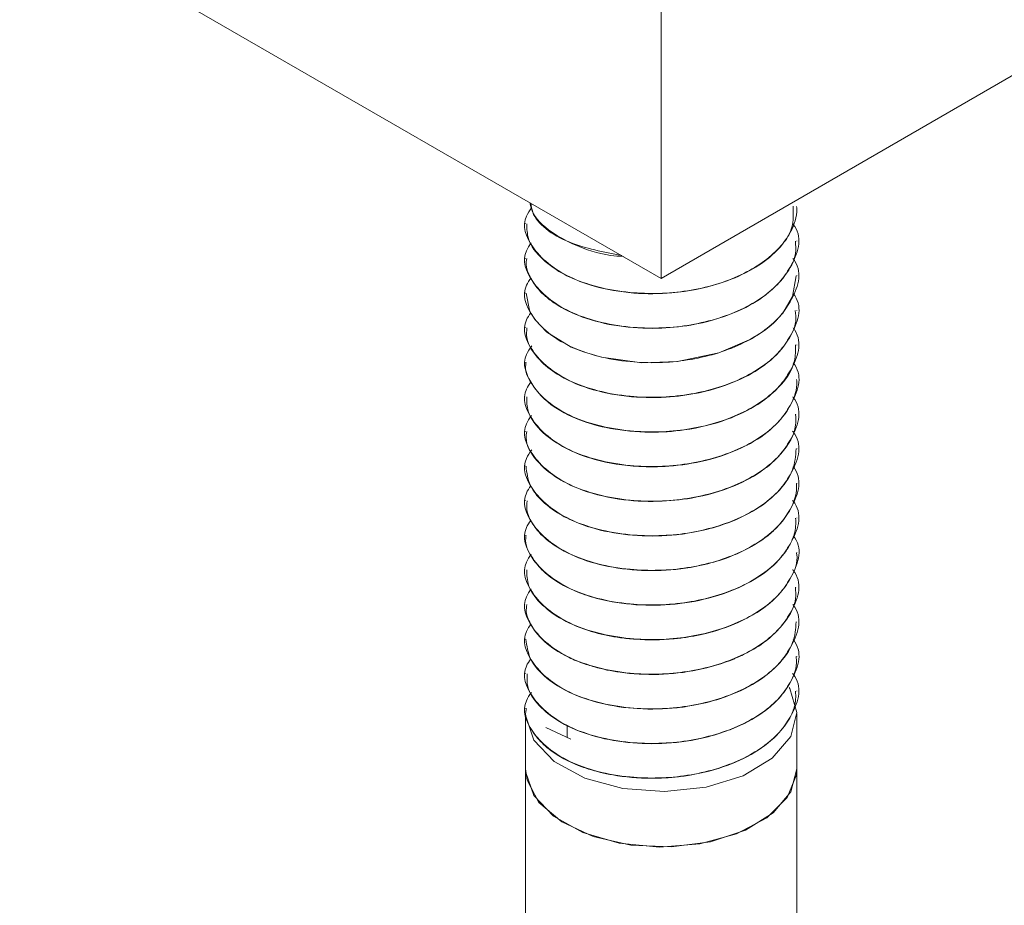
# Model space of a CAD drawing. Header units: millimetres. Extents: x 330 to 1856, y -20 to 3175.
# Tile 3 of 53: x 557 to 586, y 9 to 35. Entities that reach past the tile are written whole.
import ezdxf

# ---------------------------------------------------------------- set-up
doc = ezdxf.new("R2010")
doc.units = ezdxf.units.MM

msp = doc.modelspace()

# ---------------------------------------------------------------- linework, layer by layer
at = {"color": 7, "linetype": 'Continuous', "lineweight": 15}
for p, q in [((576.086, 27.085), (470.02, 88.315)), ((682.152, 88.315), (576.086, 27.085)), ((576.086, 35.25), (576.086, 27.085)), ((580.091, 29.202), (580.091, 29.209)), ((572.091, 28.7), (572.091, 28.691)), ((580.091, 28.181), (580.091, 28.189)), ((572.091, 27.679), (572.091, 27.67)), ((580.091, 27.16), (580.091, 27.168)), ((572.091, 26.658), (572.091, 26.65)), ((580.091, 26.14), (580.091, 26.147)), ((572.091, 25.638), (572.091, 25.629)), ((580.091, 25.119), (580.091, 25.127)), ((572.091, 24.617), (572.091, 24.608)), ((580.091, 24.098), (580.091, 24.106)), ((572.091, 23.596), (572.091, 23.588)), ((580.091, 23.077), (580.091, 23.085)), ((572.091, 22.576), (572.091, 22.567)), ((580.091, 22.057), (580.091, 22.065)), ((572.091, 21.555), (572.091, 21.547)), ((580.091, 21.036), (580.091, 21.044)), ((572.091, 20.534), (572.091, 20.526)), ((580.091, 20.015), (580.091, 20.023)), ((572.091, 19.514), (572.091, 19.505)), ((580.091, 18.995), (580.091, 19.003)), ((572.091, 18.493), (572.091, 18.485)), ((580.091, 17.974), (580.091, 17.982)), ((572.091, 17.472), (572.091, 17.464)), ((580.091, 16.953), (580.091, 16.961)), ((572.091, 16.451), (572.091, 16.443)), ((580.091, 15.933), (580.091, 15.941)), ((572.091, 15.431), (572.091, 15.422)), ((580.091, 14.912), (580.091, 14.92)), ((572.091, 14.41), (572.091, 14.402)), ((572.091, 14.257), (572.091, 12.623)), ((580.091, 12.623), (580.091, 14.257)), ((572.689, 13.839), (573.421, 13.497)), ((573.318, 13.546), (573.318, 13.91)), ((572.091, 12.623), (572.091, 8.015)), ((580.091, 7.124), (580.091, 12.623))]:
    msp.add_line(p, q, dxfattribs=at)
at = {"color": 7, "linetype": 'Continuous', "lineweight": 15, "flags": 128}
for points in [[(572.103, 26.651), (572.201, 26.149), (572.253, 26.044), (572.368, 25.866), (572.717, 25.502), (573.434, 25.06), (573.796, 24.914), (574.332, 24.757), (575.523, 24.597), (576.569, 24.631), (577.788, 24.885), (578.754, 25.301), (579.141, 25.552), (579.322, 25.696), (579.409, 25.774), (579.452, 25.815), (579.474, 25.836), (579.484, 25.847), (579.487, 25.849), (579.488, 25.85), (579.489, 25.851), (579.489, 25.852), (579.489, 25.852), (579.489, 25.852), (579.489, 25.852), (579.489, 25.852), (579.489, 25.852), (579.49, 25.852), (579.492, 25.854), (579.495, 25.858), (579.506, 25.869), (579.544, 25.909), (579.676, 26.062), (579.965, 26.547), (580.076, 27.161)], [(579.864, 15.023), (579.883, 14.992), (580.09, 14.285), (579.913, 13.576), (579.367, 12.932), (578.506, 12.416), (577.412, 12.077), (576.191, 11.948), (574.96, 12.042), (573.838, 12.348), (572.933, 12.839), (572.332, 13.466), (572.093, 14.17), (572.091, 14.257)], [(580.091, 12.623), (580.079, 12.448), (579.808, 11.772), (579.202, 11.172), (578.315, 10.704), (577.227, 10.409), (576.036, 10.315), (574.851, 10.428), (573.777, 10.74), (572.912, 11.222), (572.334, 11.83), (572.095, 12.51), (572.091, 12.623)], [(580.091, 12.62), (579.911, 11.94), (579.392, 11.32), (578.58, 10.816), (577.547, 10.473), (576.384, 10.321), (575.195, 10.373), (574.086, 10.625), (573.154, 11.055), (572.484, 11.625), (572.134, 12.283), (572.091, 12.623)]]:
    msp.add_lwpolyline(points, dxfattribs=at)
at = {"color": 7, "linetype": 'Continuous', "lineweight": 15}
for points, knots in [([(579.981, 29.214), (579.991, 28.95), (580.006, 28.52), (579.457, 27.807), (578.512, 27.127), (576.896, 26.65), (575.039, 26.598), (573.264, 27.054), (572.232, 27.931), (571.948, 28.72), (572.207, 29.085), (572.264, 29.166)], [0, 0, 0, 0, 0.0943451, 0.1537653, 0.2804726, 0.4093068, 0.5359285, 0.6867808, 0.8367847, 0.9637321, 1, 1, 1, 1]), ([(572.124, 28.693), (572.127, 28.544), (572.136, 28.177), (572.539, 27.65), (573.102, 27.252), (573.645, 27.003), (574.29, 26.785), (575.229, 26.623), (576.516, 26.626), (577.719, 26.861), (578.703, 27.279), (579.445, 27.791), (579.934, 28.416), (580.106, 28.923), (580.086, 29.177), (580.084, 29.202)], [0, 0, 0, 0, 0.0658464, 0.1621996, 0.2498836, 0.2893017, 0.3351796, 0.4354395, 0.5253199, 0.640467, 0.726451, 0.8036319, 0.9010914, 0.9906277, 1, 1, 1, 1]), ([(572.21, 29.322), (572.239, 29.209), (572.328, 28.862), (572.838, 28.428), (573.622, 28.016), (574.321, 27.777), (574.846, 27.737), (574.973, 27.727)], [0, 0, 0, 0, 0.144523, 0.444657, 0.634528, 0.910972, 1, 1, 1, 1]), ([(574.925, 27.755), (574.39, 27.86), (573.235, 28.086), (572.316, 28.766), (572.256, 29.213), (572.244, 29.303)], [0, 0, 0, 0, 0.409434, 0.882453, 1, 1, 1, 1]), ([(579.97, 28.7), (579.991, 28.672), (580.288, 28.278), (580.049, 27.626), (579.48, 26.788), (578.504, 26.106), (576.898, 25.629), (575.038, 25.577), (573.264, 26.034), (572.233, 26.91), (571.948, 27.696), (572.203, 28.057), (572.257, 28.134)], [0, 0, 0, 0, 0.0103974, 0.147772, 0.203787, 0.3232329, 0.4446839, 0.5640493, 0.7062565, 0.847664, 0.9673364, 1, 1, 1, 1]), ([(572.122, 27.669), (572.112, 27.609), (572.088, 27.464), (572.19, 27.17), (572.35, 26.886), (572.556, 26.665), (572.728, 26.508), (573.073, 26.248), (573.761, 25.908), (574.808, 25.651), (575.923, 25.584), (577.11, 25.696), (578.2, 26.01), (579.151, 26.526), (579.765, 27.131), (580.079, 27.714), (580.058, 28.061), (580.051, 28.181)], [0, 0, 0, 0, 0.026874, 0.064478, 0.13236, 0.159725, 0.175103, 0.21447, 0.303481, 0.398914, 0.491402, 0.57066, 0.681838, 0.768364, 0.865874, 0.953567, 1, 1, 1, 1]), ([(579.977, 27.67), (579.995, 27.645), (580.289, 27.254), (580.049, 26.606), (579.48, 25.767), (578.504, 25.085), (576.898, 24.609), (575.038, 24.556), (573.264, 25.013), (572.234, 25.889), (571.948, 26.672), (572.2, 27.031), (572.252, 27.105)], [0, 0, 0, 0, 0.009244, 0.146941, 0.203088, 0.322814, 0.444551, 0.564196, 0.706738, 0.848477, 0.968431, 1, 1, 1, 1]), ([(579.982, 26.641), (579.999, 26.619), (580.29, 26.23), (580.048, 25.585), (579.481, 24.747), (578.504, 24.065), (576.898, 23.588), (575.038, 23.535), (573.263, 23.992), (572.235, 24.868), (571.947, 25.646), (572.193, 25.999), (572.242, 26.068)], [0, 0, 0, 0, 0.00828, 0.14644, 0.202775, 0.322904, 0.44505, 0.565098, 0.708119, 0.850335, 0.970692, 1, 1, 1, 1]), ([(572.127, 25.629), (572.12, 25.532), (572.098, 25.202), (572.418, 24.721), (573.044, 24.204), (573.915, 23.81), (575.039, 23.579), (576.174, 23.55), (577.344, 23.706), (578.399, 24.053), (579.301, 24.597), (579.827, 25.195), (580.09, 25.733), (580.054, 26.032), (580.041, 26.139)], [0, 0, 0, 0, 0.043226, 0.146268, 0.222032, 0.320428, 0.417927, 0.511495, 0.590017, 0.699105, 0.787217, 0.884246, 0.958573, 1, 1, 1, 1]), ([(579.978, 25.626), (579.996, 25.602), (580.289, 25.211), (580.049, 24.564), (579.48, 23.726), (578.504, 23.044), (576.898, 22.567), (575.038, 22.515), (573.265, 22.972), (572.232, 23.848), (571.949, 24.641), (572.21, 25.008), (572.269, 25.092)], [0, 0, 0, 0, 0.008912, 0.14612, 0.202068, 0.32137, 0.442674, 0.561895, 0.703931, 0.845168, 0.964696, 1, 1, 1, 1]), ([(572.106, 24.607), (572.101, 24.585), (572.062, 24.408), (572.238, 23.962), (572.72, 23.378), (573.611, 22.905), (574.618, 22.623), (575.694, 22.521), (576.89, 22.597), (578.007, 22.875), (578.894, 23.308), (579.614, 23.878), (580.056, 24.491), (580.052, 24.962), (580.05, 25.12)], [0, 0, 0, 0, 0.010251, 0.079437, 0.198828, 0.293874, 0.377754, 0.47369, 0.55451, 0.661898, 0.75208, 0.81764, 0.939023, 1, 1, 1, 1]), ([(579.984, 24.597), (580, 24.576), (580.29, 24.188), (580.048, 23.544), (579.481, 22.705), (578.504, 22.023), (576.898, 21.547), (575.038, 21.494), (573.264, 21.951), (572.234, 22.827), (571.947, 23.609), (572.198, 23.966), (572.249, 24.039)], [0, 0, 0, 0, 0.00796, 0.145916, 0.202168, 0.322119, 0.444084, 0.563955, 0.706764, 0.84877, 0.968948, 1, 1, 1, 1]), ([(572.121, 23.589), (572.124, 23.449), (572.132, 23.078), (572.536, 22.546), (573.234, 22.058), (574.19, 21.689), (575.262, 21.519), (576.387, 21.528), (577.507, 21.7), (578.584, 22.096), (579.442, 22.677), (579.942, 23.33), (580.107, 23.829), (580.087, 24.078), (580.085, 24.098)], [0, 0, 0, 0, 0.062209, 0.164022, 0.251373, 0.33752, 0.447155, 0.517885, 0.605583, 0.717015, 0.806978, 0.903031, 0.99209, 1, 1, 1, 1]), ([(579.971, 23.595), (579.991, 23.568), (580.288, 23.174), (580.049, 22.523), (579.48, 21.685), (578.504, 21.003), (576.898, 20.526), (575.038, 20.473), (573.264, 20.93), (572.233, 21.807), (571.948, 22.594), (572.205, 22.957), (572.26, 23.036)], [0, 0, 0, 0, 0.01023, 0.147526, 0.203509, 0.322886, 0.444268, 0.563565, 0.705691, 0.847018, 0.966621, 1, 1, 1, 1]), ([(572.122, 22.566), (572.113, 22.505), (572.072, 22.214), (572.365, 21.712), (572.938, 21.216), (573.759, 20.81), (574.757, 20.549), (575.937, 20.481), (577.127, 20.596), (578.213, 20.911), (578.965, 21.324), (579.382, 21.656), (579.79, 22.078), (580.086, 22.566), (580.062, 22.969), (580.056, 23.077)], [0, 0, 0, 0, 0.027176, 0.12991, 0.227041, 0.28891, 0.398986, 0.492527, 0.571671, 0.683021, 0.768853, 0.806759, 0.843801, 0.957976, 1, 1, 1, 1]), ([(579.966, 22.581), (579.989, 22.551), (580.288, 22.155), (580.049, 21.502), (579.48, 20.664), (578.504, 19.982), (576.898, 19.505), (575.038, 19.453), (573.265, 19.91), (572.231, 20.786), (571.949, 21.58), (572.211, 21.948), (572.271, 22.032)], [0, 0, 0, 0, 0.0109267, 0.1478057, 0.2036186, 0.3226336, 0.4436465, 0.5625812, 0.7042754, 0.8451728, 0.9644135, 1, 1, 1, 1]), ([(572.102, 21.547), (572.125, 21.356), (572.172, 20.953), (572.513, 20.564), (572.792, 20.337), (573.015, 20.173), (573.514, 19.892), (574.396, 19.604), (575.522, 19.461), (576.347, 19.495), (576.846, 19.563), (577.228, 19.627), (577.927, 19.801), (578.807, 20.182), (579.551, 20.75), (580.016, 21.397), (580.055, 21.848), (580.073, 22.058)], [0, 0, 0, 0, 0.084883, 0.178436, 0.188632, 0.207341, 0.270203, 0.362995, 0.455297, 0.547587, 0.557445, 0.576349, 0.641163, 0.733819, 0.825477, 0.919046, 1, 1, 1, 1]), ([(579.981, 21.54), (579.998, 21.517), (580.289, 21.127), (580.049, 20.482), (579.48, 19.643), (578.504, 18.961), (576.898, 18.485), (575.038, 18.432), (573.264, 18.889), (572.235, 19.765), (571.947, 20.543), (572.194, 20.897), (572.243, 20.967)], [0, 0, 0, 0, 0.008552, 0.146619, 0.202916, 0.322964, 0.445028, 0.564995, 0.707919, 0.850039, 0.970315, 1, 1, 1, 1]), ([(572.132, 20.526), (572.122, 20.418), (572.107, 20.231), (572.242, 19.921), (572.504, 19.529), (573.081, 19.076), (573.986, 18.689), (575.068, 18.474), (576.237, 18.446), (577.259, 18.596), (577.972, 18.813), (578.624, 19.085), (579.039, 19.336), (579.344, 19.59), (579.565, 19.792), (579.895, 20.202), (580.087, 20.667), (580.082, 20.971), (580.081, 21.036)], [0, 0, 0, 0, 0.047963, 0.082583, 0.141541, 0.234166, 0.325814, 0.419357, 0.511097, 0.60361, 0.664393, 0.697231, 0.788531, 0.799345, 0.818528, 0.881942, 0.974821, 1, 1, 1, 1]), ([(579.966, 20.539), (579.989, 20.51), (580.288, 20.114), (580.049, 19.461), (579.48, 18.622), (578.504, 17.941), (576.898, 17.464), (575.038, 17.411), (573.264, 17.868), (572.235, 18.744), (571.947, 19.523), (572.195, 19.877), (572.244, 19.947)], [0, 0, 0, 0, 0.010998, 0.14871, 0.204862, 0.324602, 0.446351, 0.566009, 0.708566, 0.85032, 0.970287, 1, 1, 1, 1]), ([(572.109, 19.504), (572.103, 19.478), (572.05, 19.246), (572.239, 18.875), (572.545, 18.497), (572.963, 18.152), (573.36, 17.935), (573.765, 17.779), (574.087, 17.668), (574.745, 17.506), (575.77, 17.414), (576.944, 17.504), (578.044, 17.79), (578.981, 18.246), (579.614, 18.787), (579.893, 19.222), (579.986, 19.451), (580.007, 19.513), (580.013, 19.532), (580.066, 19.694), (580.06, 19.856), (580.055, 20.016)], [0, 0, 0, 0, 0.011552, 0.104087, 0.164674, 0.197711, 0.289019, 0.299766, 0.318937, 0.38245, 0.475328, 0.566804, 0.660331, 0.75235, 0.844581, 0.912927, 0.93099, 0.935974, 0.937459, 0.938271, 1, 1, 1, 1]), ([(579.995, 19.479), (580.007, 19.463), (580.291, 19.079), (580.048, 18.44), (579.481, 17.602), (578.504, 16.92), (576.898, 16.443), (575.038, 16.391), (573.264, 16.848), (572.233, 17.724), (571.948, 18.51), (572.203, 18.871), (572.257, 18.949)], [0, 0, 0, 0, 0.006095, 0.14406, 0.200316, 0.320276, 0.442249, 0.562128, 0.704946, 0.846962, 0.967149, 1, 1, 1, 1]), ([(572.121, 18.486), (572.126, 18.334), (572.139, 17.971), (572.543, 17.438), (573.228, 16.956), (574.049, 16.642), (574.768, 16.496), (575.547, 16.414), (576.224, 16.421), (576.987, 16.516), (577.734, 16.678), (578.632, 17.025), (579.166, 17.388), (579.39, 17.591), (579.406, 17.606), (579.463, 17.659), (579.665, 17.863), (579.952, 18.29), (580.138, 18.725), (580.084, 18.978), (580.08, 18.994)], [0, 0, 0, 0, 0.0671619, 0.1606528, 0.2525179, 0.3378514, 0.402649, 0.4386713, 0.5300474, 0.5620588, 0.6232965, 0.7155048, 0.8077127, 0.8084574, 0.8098803, 0.8147685, 0.8327532, 0.901371, 0.9936964, 1, 1, 1, 1]), ([(579.969, 18.495), (579.99, 18.467), (580.288, 18.071), (580.049, 17.42), (579.48, 16.581), (578.504, 15.899), (576.898, 15.423), (575.038, 15.37), (573.264, 15.827), (572.233, 16.703), (571.948, 17.488), (572.202, 17.849), (572.256, 17.925)], [0, 0, 0, 0, 0.010626, 0.148009, 0.204028, 0.323481, 0.44494, 0.564313, 0.70653, 0.847946, 0.967626, 1, 1, 1, 1]), ([(572.127, 17.463), (572.115, 17.394), (572.091, 17.254), (572.185, 16.98), (572.399, 16.579), (572.74, 16.28), (572.986, 16.119), (572.995, 16.113), (573.026, 16.093), (573.147, 16.019), (573.404, 15.88), (573.695, 15.76), (573.954, 15.674), (574.289, 15.573), (574.969, 15.432), (576.013, 15.375), (577.18, 15.506), (577.936, 15.734), (578.36, 15.915), (578.671, 16.059), (579.212, 16.378), (579.773, 16.935), (580.086, 17.513), (580.058, 17.864), (580.05, 17.974)], [0, 0, 0, 0, 0.030392, 0.062304, 0.123635, 0.216692, 0.217045, 0.217729, 0.220099, 0.22883, 0.262256, 0.308291, 0.317789, 0.336583, 0.401959, 0.494259, 0.586174, 0.679697, 0.688987, 0.707379, 0.771408, 0.864201, 0.957432, 1, 1, 1, 1]), ([(579.973, 17.468), (579.993, 17.442), (580.288, 17.049), (580.049, 16.399), (579.48, 15.56), (578.504, 14.879), (576.898, 14.402), (575.038, 14.349), (573.264, 14.806), (572.234, 15.682), (571.947, 16.465), (572.199, 16.823), (572.251, 16.897)], [0, 0, 0, 0, 0.0098834, 0.1475258, 0.20365, 0.3233289, 0.4450167, 0.5646147, 0.7070992, 0.8487824, 0.9686881, 1, 1, 1, 1]), ([(572.1, 16.444), (572.124, 16.249), (572.175, 15.843), (572.511, 15.466), (572.741, 15.275), (572.804, 15.225), (573.019, 15.066), (573.524, 14.784), (574.413, 14.497), (575.541, 14.357), (576.364, 14.393), (576.86, 14.462), (577.243, 14.526), (577.942, 14.702), (578.821, 15.086), (579.561, 15.657), (580.02, 16.301), (580.055, 16.749), (580.071, 16.954)], [0, 0, 0, 0, 0.0863855, 0.1799352, 0.1832605, 0.1889139, 0.2072125, 0.2716669, 0.3645, 0.4567894, 0.5490749, 0.5584993, 0.5772629, 0.6426657, 0.7352844, 0.8269753, 0.9205492, 1, 1, 1, 1]), ([(579.982, 16.434), (579.999, 16.412), (580.29, 16.023), (580.048, 15.378), (579.481, 14.54), (578.504, 13.858), (576.898, 13.381), (575.038, 13.329), (573.263, 13.786), (572.235, 14.662), (571.947, 15.439), (572.194, 15.792), (572.242, 15.862)], [0, 0, 0, 0, 0.00828, 0.146425, 0.202754, 0.322869, 0.445001, 0.565035, 0.708039, 0.85024, 0.970583, 1, 1, 1, 1]), ([(572.137, 15.423), (572.131, 15.297), (572.114, 14.974), (572.459, 14.469), (573.09, 13.966), (574.004, 13.58), (575.086, 13.369), (576.256, 13.344), (577.274, 13.496), (577.986, 13.715), (578.636, 13.988), (579.051, 14.241), (579.354, 14.495), (579.573, 14.697), (579.898, 15.109), (580.1, 15.571), (580.076, 15.872), (580.072, 15.933)], [0, 0, 0, 0, 0.055822, 0.142885, 0.235489, 0.327194, 0.420761, 0.512481, 0.605065, 0.665088, 0.698689, 0.790002, 0.800566, 0.819671, 0.883467, 0.976329, 1, 1, 1, 1]), ([(579.966, 15.436), (579.988, 15.407), (580.288, 15.011), (580.049, 14.358), (579.48, 13.519), (578.504, 12.837), (576.898, 12.361), (575.038, 12.308), (573.264, 12.765), (572.233, 13.641), (571.948, 14.428), (572.204, 14.791), (572.26, 14.869)], [0, 0, 0, 0, 0.010995, 0.1482121, 0.2041629, 0.323472, 0.4447838, 0.5640124, 0.7060566, 0.8473021, 0.9668373, 1, 1, 1, 1]), ([(572.111, 14.4), (572.104, 14.371), (572.052, 14.136), (572.243, 13.764), (572.552, 13.386), (572.973, 13.043), (573.373, 12.825), (573.778, 12.671), (574.101, 12.561), (574.762, 12.4), (575.675, 12.32), (576.412, 12.361), (576.79, 12.411), (577.287, 12.489), (578.061, 12.693), (578.995, 13.151), (579.619, 13.69), (579.895, 14.122), (579.987, 14.349), (580.01, 14.418), (580.066, 14.593), (580.06, 14.757), (580.054, 14.913)], [0, 0, 0, 0, 0.013013, 0.105573, 0.16539, 0.19916, 0.290443, 0.300933, 0.320018, 0.38388, 0.476697, 0.540658, 0.559065, 0.568388, 0.661904, 0.753855, 0.846115, 0.912683, 0.931183, 0.936724, 0.939784, 1, 1, 1, 1])]:
    msp.add_open_spline(points, degree=3, knots=knots, dxfattribs=at)

doc.saveas('drawing.dxf')
